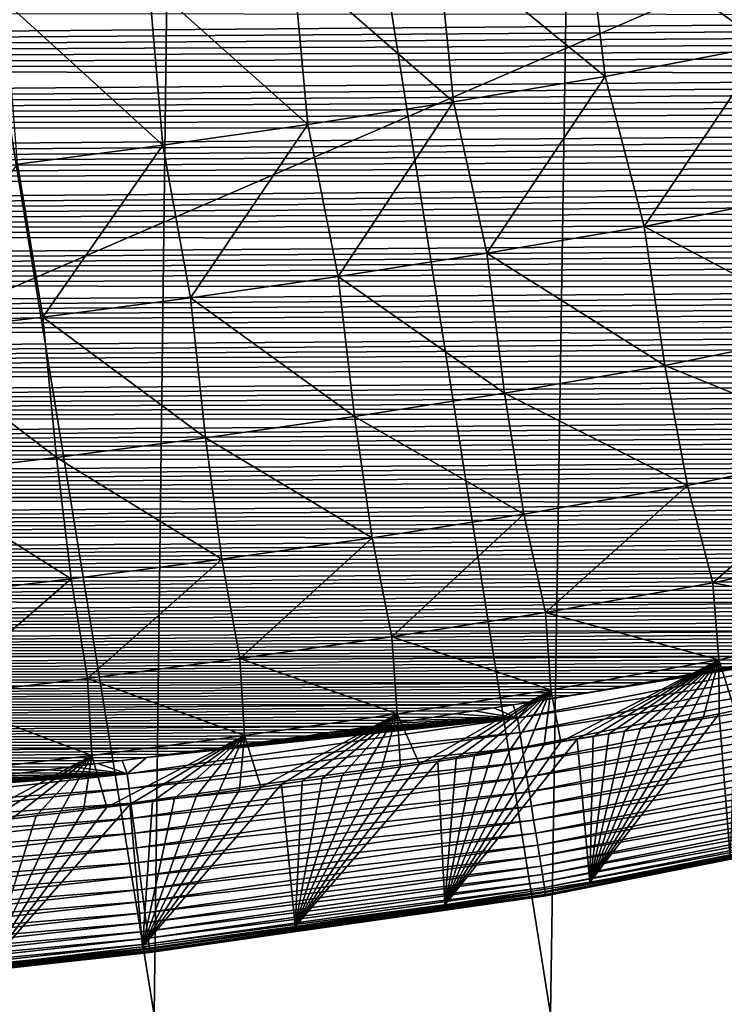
# Model space of a CAD drawing. Header units: metres. Extents: x -26 to 26, y -167 to 32.
# Tile 72 of 237: x 5.35 to 7.92, y -114.81 to -111.21. Entities that reach past the tile are written whole.
import ezdxf

# ---------------------------------------------------------------- set-up
doc = ezdxf.new("R2010")
doc.units = ezdxf.units.M
doc.layers.add('solid_12_411_043_XXX', color=7, linetype='CONTINUOUS')

msp = doc.modelspace()

# ---------------------------------------------------------------- linework, layer by layer
at = {"layer": 'solid_12_411_043_XXX'}
for points in [[(-18.842392, -106.336342, 137.548279), (-18.376762, -122.436806, 137.548279), (18.842426, -106.339973, 137.548279)], [(-18.376762, -122.436806, 137.548279), (18.375397, -122.436768, 137.548279), (18.842426, -106.339973, 137.548279)], [(5.838252, -114.845024, 117.720764), (4.384977, -114.846497, 117.553741), (4.464502, -106.377335, 117.302429)], [(5.838252, -114.845024, 117.720764), (4.464502, -106.377335, 117.302429), (5.94361, -106.376167, 117.47921)], [(7.28535, -114.843163, 117.933624), (5.838252, -114.845024, 117.720764), (5.94361, -106.376167, 117.47921)], [(7.28535, -114.843163, 117.933624), (5.94361, -106.376167, 117.47921), (7.415862, -106.374687, 117.70488)], [(8.725041, -114.840942, 118.18972), (7.28535, -114.843163, 117.933624), (7.415862, -106.374687, 117.70488)], [(8.725041, -114.840942, 118.18972), (7.415862, -106.374687, 117.70488), (8.879869, -106.372925, 117.976913)], [(8.072087, -111.304314, 172.203445), (7.414124, -110.82666, 171.980499), (7.97773, -110.720566, 171.97908)], [(7.485532, -111.41713, 172.205582), (6.871186, -110.916351, 171.981674), (7.414124, -110.82666, 171.980499)], [(8.072087, -111.304314, 172.203445), (7.485532, -111.41713, 172.205582), (7.414124, -110.82666, 171.980499)], [(6.93111, -111.509872, 172.207169), (6.344507, -110.998695, 171.982422), (6.871186, -110.916351, 171.981674)], [(7.485532, -111.41713, 172.205582), (6.93111, -111.509872, 172.207169), (6.871186, -110.916351, 171.981674)], [(6.399531, -111.592674, 172.207916), (5.819264, -111.074318, 171.983109), (6.344507, -110.998695, 171.982422)], [(6.93111, -111.509872, 172.207169), (6.399531, -111.592674, 172.207916), (6.344507, -110.998695, 171.982422)], [(5.869671, -111.668549, 172.208603), (5.293267, -111.143463, 171.983719), (5.819264, -111.074318, 171.983109)], [(6.399531, -111.592674, 172.207916), (5.869671, -111.668549, 172.208603), (5.819264, -111.074318, 171.983109)], [(5.869671, -111.668549, 172.208603), (5.33916, -111.7379, 172.209198), (5.293267, -111.143463, 171.983719)], [(12.339922, -111.194572, 177.8629), (-12.356159, -111.175308, 177.8629), (-12.164951, -111.392159, 177.862915)], [(12.339922, -111.194572, 177.8629), (-12.164951, -111.392159, 177.862915), (12.313631, -111.225357, 177.8629)], [(12.313631, -111.225357, 177.8629), (-12.164951, -111.392159, 177.862915), (12.287173, -111.255936, 177.862915)], [(12.287173, -111.255936, 177.862915), (-12.164951, -111.392159, 177.862915), (12.260545, -111.286308, 177.862915)], [(12.260545, -111.286308, 177.862915), (-12.164951, -111.392159, 177.862915), (12.233743, -111.316483, 177.862915)], [(12.233743, -111.316483, 177.862915), (-12.164951, -111.392159, 177.862915), (12.206763, -111.346466, 177.862915)], [(7.626867, -111.964867, 172.520065), (7.485532, -111.41713, 172.205582), (8.072087, -111.304314, 172.203445)], [(8.243869, -111.841293, 172.517105), (7.626867, -111.964867, 172.520065), (8.072087, -111.304314, 172.203445)], [(12.206763, -111.346466, 177.862915), (-12.164951, -111.392159, 177.862915), (12.179603, -111.376266, 177.862915)], [(12.179603, -111.376266, 177.862915), (-12.164951, -111.392159, 177.862915), (12.152258, -111.405891, 177.862915)], [(12.152258, -111.405891, 177.862915), (-12.164951, -111.392159, 177.862915), (-11.964602, -111.599342, 177.862946)], [(12.152258, -111.405891, 177.862915), (-11.964602, -111.599342, 177.862946), (12.124733, -111.435333, 177.86293)], [(7.052556, -112.063171, 172.522385), (6.93111, -111.509872, 172.207169), (7.485532, -111.41713, 172.205582)], [(7.626867, -111.964867, 172.520065), (7.052556, -112.063171, 172.522385), (7.485532, -111.41713, 172.205582)], [(12.124733, -111.435333, 177.86293), (-11.964602, -111.599342, 177.862946), (12.097038, -111.464569, 177.86293)], [(12.097038, -111.464569, 177.86293), (-11.964602, -111.599342, 177.862946), (12.069169, -111.493622, 177.86293)], [(12.069169, -111.493622, 177.86293), (-11.964602, -111.599342, 177.862946), (12.041121, -111.522476, 177.86293)], [(12.041121, -111.522476, 177.86293), (-11.964602, -111.599342, 177.862946), (12.012891, -111.551155, 177.86293)], [(6.510152, -112.148041, 172.523178), (6.399531, -111.592674, 172.207916), (6.93111, -111.509872, 172.207169)], [(7.052556, -112.063171, 172.522385), (6.510152, -112.148041, 172.523178), (6.93111, -111.509872, 172.207169)], [(12.012891, -111.551155, 177.86293), (-11.964602, -111.599342, 177.862946), (11.984472, -111.579659, 177.86293)], [(11.984472, -111.579659, 177.86293), (-11.964602, -111.599342, 177.862946), (11.955862, -111.607979, 177.862946)], [(11.955862, -111.607979, 177.862946), (-11.964602, -111.599342, 177.862946), (-11.754518, -111.797569, 177.862961)], [(11.955862, -111.607979, 177.862946), (-11.754518, -111.797569, 177.862961), (11.927055, -111.636139, 177.862946)], [(5.971185, -112.225555, 172.52388), (5.869671, -111.668549, 172.208603), (6.399531, -111.592674, 172.207916)], [(6.510152, -112.148041, 172.523178), (5.971185, -112.225555, 172.52388), (6.399531, -111.592674, 172.207916)], [(11.927055, -111.636139, 177.862946), (-11.754518, -111.797569, 177.862961), (11.898049, -111.664131, 177.862946)], [(11.898049, -111.664131, 177.862946), (-11.754518, -111.797569, 177.862961), (11.868856, -111.691956, 177.862946)], [(5.431576, -112.296364, 172.524475), (5.33916, -111.7379, 172.209198), (5.869671, -111.668549, 172.208603)], [(5.971185, -112.225555, 172.52388), (5.431576, -112.296364, 172.524475), (5.869671, -111.668549, 172.208603)], [(11.868856, -111.691956, 177.862946), (-11.754518, -111.797569, 177.862961), (11.839478, -111.719597, 177.862946)], [(11.839478, -111.719597, 177.862946), (-11.754518, -111.797569, 177.862961), (11.809912, -111.74707, 177.862946)], [(11.809912, -111.74707, 177.862946), (-11.754518, -111.797569, 177.862961), (11.780152, -111.774368, 177.862961)], [(5.431576, -112.296364, 172.524475), (4.891025, -112.360512, 172.525024), (5.33916, -111.7379, 172.209198)], [(11.780152, -111.774368, 177.862961), (-11.754518, -111.797569, 177.862961), (11.750195, -111.801491, 177.862961)], [(11.750195, -111.801491, 177.862961), (-11.754518, -111.797569, 177.862961), (-11.534114, -111.987228, 177.862976)], [(11.750195, -111.801491, 177.862961), (-11.534114, -111.987228, 177.862976), (11.720035, -111.828453, 177.862961)], [(11.720035, -111.828453, 177.862961), (-11.534114, -111.987228, 177.862976), (11.68967, -111.85524, 177.862961)], [(11.68967, -111.85524, 177.862961), (-11.534114, -111.987228, 177.862976), (11.659093, -111.881866, 177.862961)], [(8.34074, -112.34259, 172.913223), (7.626867, -111.964867, 172.520065), (8.243869, -111.841293, 172.517105)], [(11.659093, -111.881866, 177.862961), (-11.534114, -111.987228, 177.862976), (11.628311, -111.908333, 177.862961)], [(11.628311, -111.908333, 177.862961), (-11.534114, -111.987228, 177.862976), (11.597336, -111.934624, 177.862961)], [(11.597336, -111.934624, 177.862961), (-11.534114, -111.987228, 177.862976), (11.566163, -111.960754, 177.862976)], [(11.566163, -111.960754, 177.862976), (-11.534114, -111.987228, 177.862976), (11.534786, -111.98671, 177.862976)], [(7.702971, -112.472908, 172.917435), (7.052556, -112.063171, 172.522385), (7.626867, -111.964867, 172.520065)], [(8.34074, -112.34259, 172.913223), (7.702971, -112.472908, 172.917435), (7.626867, -111.964867, 172.520065)], [(11.534786, -111.98671, 177.862976), (-11.534114, -111.987228, 177.862976), (11.503201, -112.012505, 177.862976)], [(11.503201, -112.012505, 177.862976), (-11.534114, -111.987228, 177.862976), (-11.302836, -112.168465, 177.862991)], [(11.503201, -112.012505, 177.862976), (-11.302836, -112.168465, 177.862991), (11.471403, -112.038124, 177.862976)], [(11.471403, -112.038124, 177.862976), (-11.302836, -112.168465, 177.862991), (11.439386, -112.063591, 177.862976)], [(11.439386, -112.063591, 177.862976), (-11.302836, -112.168465, 177.862991), (11.407146, -112.088882, 177.862976)], [(7.117694, -112.574135, 172.920486), (6.510152, -112.148041, 172.523178), (7.052556, -112.063171, 172.522385)], [(7.702971, -112.472908, 172.917435), (7.117694, -112.574135, 172.920486), (7.052556, -112.063171, 172.522385)], [(11.407146, -112.088882, 177.862976), (-11.302836, -112.168465, 177.862991), (11.374679, -112.114021, 177.862976)], [(11.374679, -112.114021, 177.862976), (-11.302836, -112.168465, 177.862991), (11.342006, -112.138985, 177.862991)], [(11.342006, -112.138985, 177.862991), (-11.302836, -112.168465, 177.862991), (11.309129, -112.163773, 177.862991)], [(6.570042, -112.659653, 172.92128), (5.971185, -112.225555, 172.52388), (6.510152, -112.148041, 172.523178)], [(7.117694, -112.574135, 172.920486), (6.570042, -112.659653, 172.92128), (6.510152, -112.148041, 172.523178)], [(11.309129, -112.163773, 177.862991), (-11.302836, -112.168465, 177.862991), (11.276038, -112.1884, 177.862991)], [(11.276038, -112.1884, 177.862991), (-11.302836, -112.168465, 177.862991), (-11.060017, -112.34137, 177.863007)], [(11.276038, -112.1884, 177.862991), (-11.060017, -112.34137, 177.863007), (11.242726, -112.212868, 177.862991)], [(11.242726, -112.212868, 177.862991), (-11.060017, -112.34137, 177.863007), (11.209183, -112.237167, 177.862991)], [(6.026076, -112.737686, 172.921982), (5.431576, -112.296364, 172.524475), (5.971185, -112.225555, 172.52388)], [(6.570042, -112.659653, 172.92128), (6.026076, -112.737686, 172.921982), (5.971185, -112.225555, 172.52388)], [(11.209183, -112.237167, 177.862991), (-11.060017, -112.34137, 177.863007), (11.175401, -112.261314, 177.862991)], [(11.175401, -112.261314, 177.862991), (-11.060017, -112.34137, 177.863007), (11.14137, -112.285309, 177.862991)], [(11.14137, -112.285309, 177.862991), (-11.060017, -112.34137, 177.863007), (11.107082, -112.309158, 177.863007)], [(5.481554, -112.808937, 172.922562), (4.891025, -112.360512, 172.525024), (5.431576, -112.296364, 172.524475)], [(6.026076, -112.737686, 172.921982), (5.481554, -112.808937, 172.922562), (5.431576, -112.296364, 172.524475)], [(11.107082, -112.309158, 177.863007), (-11.060017, -112.34137, 177.863007), (11.072545, -112.332855, 177.863007)], [(11.072545, -112.332855, 177.863007), (-11.060017, -112.34137, 177.863007), (11.037786, -112.356392, 177.863007)], [(11.037786, -112.356392, 177.863007), (-11.060017, -112.34137, 177.863007), (-10.804508, -112.506424, 177.863022)], [(11.037786, -112.356392, 177.863007), (-10.804508, -112.506424, 177.863022), (11.002797, -112.379776, 177.863007)], [(5.481554, -112.808937, 172.922562), (4.936054, -112.873505, 172.92308), (4.891025, -112.360512, 172.525024)], [(8.442876, -112.774086, 173.378937), (7.702971, -112.472908, 172.917435), (8.34074, -112.34259, 172.913223)], [(11.002797, -112.379776, 177.863007), (-10.804508, -112.506424, 177.863022), (10.967566, -112.403, 177.863007)], [(10.967566, -112.403, 177.863007), (-10.804508, -112.506424, 177.863022), (10.93208, -112.426071, 177.863007)], [(10.93208, -112.426071, 177.863007), (-10.804508, -112.506424, 177.863022), (10.896331, -112.448997, 177.863007)], [(10.896331, -112.448997, 177.863007), (-10.804508, -112.506424, 177.863022), (10.860306, -112.471779, 177.863007)], [(10.860306, -112.471779, 177.863007), (-10.804508, -112.506424, 177.863022), (10.823996, -112.494415, 177.863022)], [(7.785048, -112.91156, 173.384613), (7.117694, -112.574135, 172.920486), (7.702971, -112.472908, 172.917435)], [(8.442876, -112.774086, 173.378937), (7.785048, -112.91156, 173.384613), (7.702971, -112.472908, 172.917435)], [(10.823996, -112.494415, 177.863022), (-10.804508, -112.506424, 177.863022), (10.787389, -112.516907, 177.863022)], [(10.787389, -112.516907, 177.863022), (-10.804508, -112.506424, 177.863022), (-10.534985, -112.663902, 177.863022)], [(10.787389, -112.516907, 177.863022), (-10.534985, -112.663902, 177.863022), (10.750521, -112.539253, 177.863022)], [(10.750521, -112.539253, 177.863022), (-10.534985, -112.663902, 177.863022), (10.713395, -112.561455, 177.863022)], [(10.713395, -112.561455, 177.863022), (-10.534985, -112.663902, 177.863022), (10.676002, -112.583511, 177.863022)], [(10.676002, -112.583511, 177.863022), (-10.534985, -112.663902, 177.863022), (10.63833, -112.605415, 177.863022)], [(7.188113, -113.016052, 173.38858), (6.570042, -112.659653, 172.92128), (7.117694, -112.574135, 172.920486)], [(7.785048, -112.91156, 173.384613), (7.188113, -113.016052, 173.38858), (7.117694, -112.574135, 172.920486)], [(10.63833, -112.605415, 177.863022), (-10.534985, -112.663902, 177.863022), (10.600368, -112.627182, 177.863022)], [(10.600368, -112.627182, 177.863022), (-10.534985, -112.663902, 177.863022), (10.562105, -112.648788, 177.863022)], [(10.562105, -112.648788, 177.863022), (-10.534985, -112.663902, 177.863022), (10.523529, -112.670258, 177.863037)], [(10.523529, -112.670258, 177.863037), (-10.534985, -112.663902, 177.863022), (-10.250035, -112.813751, 177.863037)], [(10.523529, -112.670258, 177.863037), (-10.250035, -112.813751, 177.863037), (10.48463, -112.691566, 177.863037)], [(10.48463, -112.691566, 177.863037), (-10.250035, -112.813751, 177.863037), (10.445413, -112.71273, 177.863037)], [(6.634506, -113.102516, 173.389404), (6.026076, -112.737686, 172.921982), (6.570042, -112.659653, 172.92128)], [(7.188113, -113.016052, 173.38858), (6.634506, -113.102516, 173.389404), (6.570042, -112.659653, 172.92128)], [(10.445413, -112.71273, 177.863037), (-10.250035, -112.813751, 177.863037), (10.405912, -112.733757, 177.863037)], [(10.405912, -112.733757, 177.863037), (-10.250035, -112.813751, 177.863037), (10.366118, -112.754631, 177.863037)], [(10.366118, -112.754631, 177.863037), (-10.250035, -112.813751, 177.863037), (10.32602, -112.77536, 177.863037)], [(6.085196, -113.181297, 173.390106), (5.481554, -112.808937, 172.922562), (6.026076, -112.737686, 172.921982)], [(6.634506, -113.102516, 173.389404), (6.085196, -113.181297, 173.390106), (6.026076, -112.737686, 172.921982)], [(10.32602, -112.77536, 177.863037), (-10.250035, -112.813751, 177.863037), (10.285605, -112.795929, 177.863037)], [(10.285605, -112.795929, 177.863037), (-10.250035, -112.813751, 177.863037), (10.244863, -112.816353, 177.863037)], [(7.878552, -113.267281, 173.902954), (7.785048, -112.91156, 173.384613), (8.442876, -112.774086, 173.378937)], [(8.557026, -113.12149, 173.895813), (7.878552, -113.267281, 173.902954), (8.442876, -112.774086, 173.378937)], [(10.244863, -112.816353, 177.863037), (-10.250035, -112.813751, 177.863037), (-9.948149, -112.955803, 177.863052)], [(10.244863, -112.816353, 177.863037), (-9.948149, -112.955803, 177.863052), (10.203779, -112.836624, 177.863037)], [(10.203779, -112.836624, 177.863037), (-9.948149, -112.955803, 177.863052), (10.162346, -112.856735, 177.863052)], [(5.535378, -113.253204, 173.390656), (4.936054, -112.873505, 172.92308), (5.481554, -112.808937, 172.922562)], [(6.085196, -113.181297, 173.390106), (5.535378, -113.253204, 173.390656), (5.481554, -112.808937, 172.922562)], [(10.162346, -112.856735, 177.863052), (-9.948149, -112.955803, 177.863052), (10.120551, -112.876686, 177.863052)], [(5.535378, -113.253204, 173.390656), (4.984555, -113.318382, 173.391159), (4.936054, -112.873505, 172.92308)], [(10.120551, -112.876686, 177.863052), (-9.948149, -112.955803, 177.863052), (10.078432, -112.896484, 177.863052)], [(10.078432, -112.896484, 177.863052), (-9.948149, -112.955803, 177.863052), (10.035995, -112.91613, 177.863052)], [(10.035995, -112.91613, 177.863052), (-9.948149, -112.955803, 177.863052), (9.993229, -112.935616, 177.863052)], [(9.993229, -112.935616, 177.863052), (-9.948149, -112.955803, 177.863052), (9.950119, -112.954956, 177.863052)], [(7.267701, -113.376007, 173.908234), (7.188113, -113.016052, 173.38858), (7.785048, -112.91156, 173.384613)], [(7.878552, -113.267281, 173.902954), (7.267701, -113.376007, 173.908234), (7.785048, -112.91156, 173.384613)], [(9.950119, -112.954956, 177.863052), (-9.948149, -112.955803, 177.863052), (9.906651, -112.974129, 177.863052)], [(9.906651, -112.974129, 177.863052), (-9.948149, -112.955803, 177.863052), (-9.627679, -113.089874, 177.863068)], [(9.906651, -112.974129, 177.863052), (-9.627679, -113.089874, 177.863068), (9.86281, -112.993149, 177.863052)], [(9.86281, -112.993149, 177.863052), (-9.627679, -113.089874, 177.863068), (9.818586, -113.012016, 177.863052)], [(9.818586, -113.012016, 177.863052), (-9.627679, -113.089874, 177.863068), (9.773963, -113.030716, 177.863068)], [(6.706713, -113.463936, 173.909119), (6.634506, -113.102516, 173.389404), (7.188113, -113.016052, 173.38858)], [(7.267701, -113.376007, 173.908234), (6.706713, -113.463936, 173.909119), (7.188113, -113.016052, 173.38858)], [(9.773963, -113.030716, 177.863068), (-9.627679, -113.089874, 177.863068), (9.728948, -113.049255, 177.863068)], [(9.728948, -113.049255, 177.863068), (-9.627679, -113.089874, 177.863068), (9.683583, -113.06765, 177.863068)], [(9.683583, -113.06765, 177.863068), (-9.627679, -113.089874, 177.863068), (9.637858, -113.085884, 177.863068)], [(9.637858, -113.085884, 177.863068), (-9.627679, -113.089874, 177.863068), (9.591759, -113.103958, 177.863068)], [(9.591759, -113.103958, 177.863068), (-9.627679, -113.089874, 177.863068), (-9.286841, -113.215752, 177.863083)], [(9.591759, -113.103958, 177.863068), (-9.286841, -113.215752, 177.863083), (9.545268, -113.12188, 177.863068)], [(9.545268, -113.12188, 177.863068), (-9.286841, -113.215752, 177.863083), (9.498371, -113.139626, 177.863068)], [(6.151469, -113.543785, 173.909836), (6.085196, -113.181297, 173.390106), (6.634506, -113.102516, 173.389404)], [(6.706713, -113.463936, 173.909119), (6.151469, -113.543785, 173.909836), (6.634506, -113.102516, 173.389404)], [(8.585784, -113.399803, 174.445068), (7.878552, -113.267281, 173.902954), (8.557026, -113.12149, 173.895813)], [(9.498371, -113.139626, 177.863068), (-9.286841, -113.215752, 177.863083), (9.451055, -113.157211, 177.863068)], [(9.451055, -113.157211, 177.863068), (-9.286841, -113.215752, 177.863083), (9.403302, -113.174622, 177.863068)], [(9.403302, -113.174622, 177.863068), (-9.286841, -113.215752, 177.863083), (9.355102, -113.191856, 177.863068)], [(9.355102, -113.191856, 177.863068), (-9.286841, -113.215752, 177.863083), (9.306494, -113.208939, 177.863083)], [(5.595711, -113.616653, 173.91037), (5.535378, -113.253204, 173.390656), (6.085196, -113.181297, 173.390106)], [(6.151469, -113.543785, 173.909836), (5.595711, -113.616653, 173.91037), (6.085196, -113.181297, 173.390106)], [(9.306494, -113.208939, 177.863083), (-9.286841, -113.215752, 177.863083), (9.257492, -113.225861, 177.863083)], [(9.257492, -113.225861, 177.863083), (-9.286841, -113.215752, 177.863083), (-8.923745, -113.332916, 177.863083)], [(9.257492, -113.225861, 177.863083), (-8.923745, -113.332916, 177.863083), (9.208079, -113.242622, 177.863083)], [(9.208079, -113.242622, 177.863083), (-8.923745, -113.332916, 177.863083), (9.158242, -113.259209, 177.863083)], [(9.158242, -113.259209, 177.863083), (-8.923745, -113.332916, 177.863083), (9.107964, -113.27562, 177.863083)], [(5.038926, -113.682709, 173.910858), (4.984555, -113.318382, 173.391159), (5.535378, -113.253204, 173.390656)], [(5.595711, -113.616653, 173.91037), (5.038926, -113.682709, 173.910858), (5.535378, -113.253204, 173.390656)], [(7.899932, -113.548424, 174.45459), (7.267701, -113.376007, 173.908234), (7.878552, -113.267281, 173.902954)], [(8.585784, -113.399803, 174.445068), (7.899932, -113.548424, 174.45459), (7.878552, -113.267281, 173.902954)], [(9.107964, -113.27562, 177.863083), (-8.923745, -113.332916, 177.863083), (9.057228, -113.29184, 177.863083)], [(9.057228, -113.29184, 177.863083), (-8.923745, -113.332916, 177.863083), (9.006021, -113.307861, 177.863083)], [(9.006021, -113.307861, 177.863083), (-8.923745, -113.332916, 177.863083), (8.954327, -113.323685, 177.863083)], [(8.954327, -113.323685, 177.863083), (-8.923745, -113.332916, 177.863083), (8.902151, -113.339302, 177.863083)], [(8.902151, -113.339302, 177.863083), (-8.923745, -113.332916, 177.863083), (-8.536421, -113.440063, 177.863098)], [(8.902151, -113.339302, 177.863083), (-8.536421, -113.440063, 177.863098), (8.849551, -113.354736, 177.863083)], [(8.849551, -113.354736, 177.863083), (-8.536421, -113.440063, 177.863098), (8.79651, -113.369995, 177.863083)], [(8.79651, -113.369995, 177.863083), (-8.536421, -113.440063, 177.863098), (8.743008, -113.385056, 177.863098)], [(7.286989, -113.657608, 174.460724), (6.706713, -113.463936, 173.909119), (7.267701, -113.376007, 173.908234)], [(7.899932, -113.548424, 174.45459), (7.286989, -113.657608, 174.460724), (7.267701, -113.376007, 173.908234)], [(8.743008, -113.385056, 177.863098), (-8.536421, -113.440063, 177.863098), (8.689025, -113.399925, 177.863098)], [(8.689025, -113.399925, 177.863098), (-8.536421, -113.440063, 177.863098), (8.634541, -113.414581, 177.863098)], [(8.585784, -113.399803, 174.445068), (7.958388, -113.734146, 175.0177), (7.899932, -113.548424, 174.45459)], [(8.634541, -113.414581, 177.863098), (-8.536421, -113.440063, 177.863098), (8.579535, -113.429031, 177.863098)], [(8.579535, -113.429031, 177.863098), (-8.536421, -113.440063, 177.863098), (8.523988, -113.443253, 177.863098)], [(8.523988, -113.443253, 177.863098), (-8.536421, -113.440063, 177.863098), (-8.122573, -113.535995, 177.863098)], [(8.523988, -113.443253, 177.863098), (-8.122573, -113.535995, 177.863098), (8.467881, -113.457253, 177.863098)], [(8.467881, -113.457253, 177.863098), (-8.122573, -113.535995, 177.863098), (8.411302, -113.470993, 177.863098)], [(8.411302, -113.470993, 177.863098), (-8.122573, -113.535995, 177.863098), (8.354272, -113.484482, 177.863098)], [(8.354272, -113.484482, 177.863098), (-8.122573, -113.535995, 177.863098), (8.296749, -113.497742, 177.863098)], [(6.725188, -113.745346, 174.461563), (6.151469, -113.543785, 173.909836), (6.706713, -113.463936, 173.909119)], [(7.286989, -113.657608, 174.460724), (6.725188, -113.745346, 174.461563), (6.706713, -113.463936, 173.909119)], [(8.578518, -113.481804, 177.861282), (7.164486, -113.761803, 177.861298), (8.591833, -113.533485, 177.855408)], [(7.219481, -113.701515, 177.863113), (7.164486, -113.761803, 177.861298), (8.578518, -113.481804, 177.861282)], [(7.288693, -113.690224, 177.863113), (7.219481, -113.701515, 177.863113), (8.578518, -113.481804, 177.861282)], [(7.357155, -113.678864, 177.863113), (7.288693, -113.690224, 177.863113), (8.578518, -113.481804, 177.861282)], [(7.424921, -113.667412, 177.863113), (7.357155, -113.678864, 177.863113), (8.578518, -113.481804, 177.861282)], [(7.49193, -113.655907, 177.863113), (7.424921, -113.667412, 177.863113), (8.578518, -113.481804, 177.861282)], [(7.558049, -113.644402, 177.863113), (7.49193, -113.655907, 177.863113), (8.578518, -113.481804, 177.861282)], [(7.623329, -113.632881, 177.863113), (7.558049, -113.644402, 177.863113), (8.578518, -113.481804, 177.861282)], [(7.68782, -113.621292, 177.863113), (7.623329, -113.632881, 177.863113), (8.578518, -113.481804, 177.861282)], [(7.751575, -113.609619, 177.863113), (7.68782, -113.621292, 177.863113), (8.578518, -113.481804, 177.861282)], [(7.814647, -113.597832, 177.863113), (7.751575, -113.609619, 177.863113), (8.578518, -113.481804, 177.861282)], [(7.877086, -113.585884, 177.863113), (7.814647, -113.597832, 177.863113), (8.578518, -113.481804, 177.861282)], [(7.938946, -113.573753, 177.863113), (7.877086, -113.585884, 177.863113), (8.578518, -113.481804, 177.861282)], [(8.296749, -113.497742, 177.863098), (-8.122573, -113.535995, 177.863098), (8.238691, -113.510796, 177.863098)], [(8.238691, -113.510796, 177.863098), (-8.122573, -113.535995, 177.863098), (8.180057, -113.523659, 177.863098)], [(8.180057, -113.523659, 177.863098), (-8.122573, -113.535995, 177.863098), (8.120801, -113.536377, 177.863098)], [(8.120801, -113.536377, 177.863098), (-8.122573, -113.535995, 177.863098), (-7.677434, -113.623192, 177.863113)], [(8.120801, -113.536377, 177.863098), (-7.677434, -113.623192, 177.863113), (8.060884, -113.54895, 177.863098)], [(8.060884, -113.54895, 177.863098), (-7.677434, -113.623192, 177.863113), (8.00026, -113.561409, 177.863113)], [(6.168353, -113.825157, 174.462296), (5.595711, -113.616653, 173.91037), (6.151469, -113.543785, 173.909836)], [(6.725188, -113.745346, 174.461563), (6.168353, -113.825157, 174.462296), (6.151469, -113.543785, 173.909836)], [(7.164486, -113.761803, 177.861298), (7.172931, -113.81459, 177.855408), (8.591833, -113.533485, 177.855408)], [(8.591833, -113.533485, 177.855408), (7.172931, -113.81459, 177.855408), (8.605412, -113.586182, 177.845139)], [(7.899932, -113.548424, 174.45459), (7.323324, -113.848557, 175.025543), (7.286989, -113.657608, 174.460724)], [(7.899932, -113.548424, 174.45459), (7.382554, -113.838715, 175.025223), (7.323324, -113.848557, 175.025543)], [(7.899932, -113.548424, 174.45459), (7.440845, -113.828903, 175.024841), (7.382554, -113.838715, 175.025223)], [(7.899932, -113.548424, 174.45459), (7.49858, -113.819038, 175.024399), (7.440845, -113.828903, 175.024841)], [(7.899932, -113.548424, 174.45459), (7.556134, -113.809052, 175.023895), (7.49858, -113.819038, 175.024399)], [(7.899932, -113.548424, 174.45459), (7.613876, -113.798866, 175.0233), (7.556134, -113.809052, 175.023895)], [(7.899932, -113.548424, 174.45459), (7.672134, -113.788422, 175.022598), (7.613876, -113.798866, 175.0233)], [(7.899932, -113.548424, 174.45459), (7.73, -113.777855, 175.02179), (7.672134, -113.788422, 175.022598)], [(7.899932, -113.548424, 174.45459), (7.787192, -113.767204, 175.020874), (7.73, -113.777855, 175.02179)], [(7.899932, -113.548424, 174.45459), (7.844069, -113.756424, 175.019867), (7.787192, -113.767204, 175.020874)], [(7.899932, -113.548424, 174.45459), (7.901005, -113.74543, 175.018799), (7.844069, -113.756424, 175.019867)], [(7.899932, -113.548424, 174.45459), (7.958388, -113.734146, 175.0177), (7.901005, -113.74543, 175.018799)], [(8.00026, -113.561409, 177.863113), (-7.677434, -113.623192, 177.863113), (7.938946, -113.573753, 177.863113)], [(7.938946, -113.573753, 177.863113), (-7.677434, -113.623192, 177.863113), (7.877086, -113.585884, 177.863113)], [(7.877086, -113.585884, 177.863113), (-7.677434, -113.623192, 177.863113), (7.814647, -113.597832, 177.863113)], [(7.172931, -113.81459, 177.855408), (7.181544, -113.868431, 177.845093), (8.605412, -113.586182, 177.845139)], [(8.605412, -113.586182, 177.845139), (7.181544, -113.868431, 177.845093), (8.619128, -113.63942, 177.830154)], [(7.814647, -113.597832, 177.863113), (-7.677434, -113.623192, 177.863113), (7.751575, -113.609619, 177.863113)], [(7.751575, -113.609619, 177.863113), (-7.677434, -113.623192, 177.863113), (7.68782, -113.621292, 177.863113)], [(7.68782, -113.621292, 177.863113), (-7.677434, -113.623192, 177.863113), (7.623329, -113.632881, 177.863113)], [(7.623329, -113.632881, 177.863113), (-7.677434, -113.623192, 177.863113), (-7.195011, -113.705467, 177.863113)], [(5.611096, -113.897957, 174.462784), (5.038926, -113.682709, 173.910858), (5.595711, -113.616653, 173.91037)], [(6.168353, -113.825157, 174.462296), (5.611096, -113.897957, 174.462784), (5.595711, -113.616653, 173.91037)], [(7.623329, -113.632881, 177.863113), (-7.195011, -113.705467, 177.863113), (7.558049, -113.644402, 177.863113)], [(7.558049, -113.644402, 177.863113), (-7.195011, -113.705467, 177.863113), (7.49193, -113.655907, 177.863113)], [(7.49193, -113.655907, 177.863113), (-7.195011, -113.705467, 177.863113), (7.424921, -113.667412, 177.863113)], [(7.286989, -113.657608, 174.460724), (6.806673, -113.929688, 175.02652), (6.725188, -113.745346, 174.461563)], [(7.286989, -113.657608, 174.460724), (6.874662, -113.919403, 175.026489), (6.806673, -113.929688, 175.02652)], [(7.286989, -113.657608, 174.460724), (6.941682, -113.909164, 175.026474), (6.874662, -113.919403, 175.026489)], [(7.286989, -113.657608, 174.460724), (7.007763, -113.898972, 175.026459), (6.941682, -113.909164, 175.026474)], [(7.286989, -113.657608, 174.460724), (7.072934, -113.888809, 175.026398), (7.007763, -113.898972, 175.026459)], [(7.286989, -113.657608, 174.460724), (7.137199, -113.87867, 175.026276), (7.072934, -113.888809, 175.026398)], [(7.286989, -113.657608, 174.460724), (7.200562, -113.868553, 175.026093), (7.137199, -113.87867, 175.026276)], [(7.181544, -113.868431, 177.845093), (7.190245, -113.922821, 177.830063), (8.619128, -113.63942, 177.830154)], [(8.619128, -113.63942, 177.830154), (7.190245, -113.922821, 177.830063), (8.632841, -113.692642, 177.810257)], [(7.286989, -113.657608, 174.460724), (7.262773, -113.858482, 175.025833), (7.200562, -113.868553, 175.026093)], [(7.286989, -113.657608, 174.460724), (7.323324, -113.848557, 175.025543), (7.262773, -113.858482, 175.025833)], [(7.424921, -113.667412, 177.863113), (-7.195011, -113.705467, 177.863113), (7.357155, -113.678864, 177.863113)], [(7.357155, -113.678864, 177.863113), (-7.195011, -113.705467, 177.863113), (7.288693, -113.690224, 177.863113)], [(7.288693, -113.690224, 177.863113), (-7.195011, -113.705467, 177.863113), (7.219481, -113.701515, 177.863113)], [(5.611096, -113.897957, 174.462784), (5.052787, -113.963974, 174.463257), (5.038926, -113.682709, 173.910858)], [(7.190245, -113.922821, 177.830063), (7.198943, -113.977196, 177.810089), (8.632841, -113.692642, 177.810257)], [(8.632841, -113.692642, 177.810257), (7.198943, -113.977196, 177.810089), (8.646393, -113.745239, 177.785294)], [(7.219481, -113.701515, 177.863113), (-7.195011, -113.705467, 177.863113), (7.149464, -113.712753, 177.863113)], [(7.149464, -113.712753, 177.863113), (-7.195011, -113.705467, 177.863113), (-6.668737, -113.786362, 177.863129)], [(7.149464, -113.712753, 177.863113), (-6.668737, -113.786362, 177.863129), (7.078585, -113.723961, 177.863113)], [(7.078585, -113.723961, 177.863113), (-6.668737, -113.786362, 177.863129), (7.006791, -113.735168, 177.863113)], [(7.006791, -113.735168, 177.863113), (-6.668737, -113.786362, 177.863129), (6.934026, -113.746391, 177.863129)], [(7.006791, -113.735168, 177.863113), (6.934026, -113.746391, 177.863129), (7.164486, -113.761803, 177.861298)], [(7.078585, -113.723961, 177.863113), (7.006791, -113.735168, 177.863113), (7.164486, -113.761803, 177.861298)], [(7.149464, -113.712753, 177.863113), (7.078585, -113.723961, 177.863113), (7.164486, -113.761803, 177.861298)], [(7.219481, -113.701515, 177.863113), (7.149464, -113.712753, 177.863113), (7.164486, -113.761803, 177.861298)], [(7.901005, -113.74543, 175.018799), (7.958388, -113.734146, 175.0177), (7.941103, -114.270279, 176.971313)], [(6.934026, -113.746391, 177.863129), (-6.668737, -113.786362, 177.863129), (6.860235, -113.757652, 177.863129)], [(6.860235, -113.757652, 177.863129), (-6.668737, -113.786362, 177.863129), (6.78542, -113.768959, 177.863129)], [(6.78542, -113.768959, 177.863129), (-6.668737, -113.786362, 177.863129), (6.709749, -113.780296, 177.863129)], [(7.164486, -113.761803, 177.861298), (5.740079, -113.965317, 177.861313), (7.172931, -113.81459, 177.855408)], [(5.810275, -113.905045, 177.863129), (5.740079, -113.965317, 177.861313), (7.164486, -113.761803, 177.861298)], [(5.89743, -113.893707, 177.863129), (5.810275, -113.905045, 177.863129), (7.164486, -113.761803, 177.861298)], [(5.983484, -113.882362, 177.863129), (5.89743, -113.893707, 177.863129), (7.164486, -113.761803, 177.861298)], [(6.068483, -113.871017, 177.863129), (5.983484, -113.882362, 177.863129), (7.164486, -113.761803, 177.861298)], [(6.152474, -113.859695, 177.863129), (6.068483, -113.871017, 177.863129), (7.164486, -113.761803, 177.861298)], [(6.235393, -113.848373, 177.863129), (6.152474, -113.859695, 177.863129), (7.164486, -113.761803, 177.861298)], [(6.725188, -113.745346, 174.461563), (6.227634, -114.013206, 175.027252), (6.168353, -113.825157, 174.462296)], [(6.725188, -113.745346, 174.461563), (6.303589, -114.002678, 175.027161), (6.227634, -114.013206, 175.027252)], [(6.317125, -113.837044, 177.863129), (6.235393, -113.848373, 177.863129), (7.164486, -113.761803, 177.861298)], [(6.725188, -113.745346, 174.461563), (6.378447, -113.99218, 175.027054), (6.303589, -114.002678, 175.027161)], [(6.397721, -113.825699, 177.863129), (6.317125, -113.837044, 177.863129), (7.164486, -113.761803, 177.861298)], [(6.725188, -113.745346, 174.461563), (6.452248, -113.981697, 175.026962), (6.378447, -113.99218, 175.027054)], [(6.477231, -113.814346, 177.863129), (6.397721, -113.825699, 177.863129), (7.164486, -113.761803, 177.861298)], [(6.725188, -113.745346, 174.461563), (6.525033, -113.971245, 175.026855), (6.452248, -113.981697, 175.026962)], [(6.555706, -113.802986, 177.863129), (6.477231, -113.814346, 177.863129), (7.164486, -113.761803, 177.861298)], [(6.725188, -113.745346, 174.461563), (6.596841, -113.960815, 175.026749), (6.525033, -113.971245, 175.026855)], [(6.633194, -113.791641, 177.863129), (6.555706, -113.802986, 177.863129), (7.164486, -113.761803, 177.861298)], [(6.725188, -113.745346, 174.461563), (6.667713, -113.950409, 175.026657), (6.596841, -113.960815, 175.026749)], [(6.709749, -113.780296, 177.863129), (6.633194, -113.791641, 177.863129), (7.164486, -113.761803, 177.861298)], [(6.725188, -113.745346, 174.461563), (6.737684, -113.940025, 175.026566), (6.667713, -113.950409, 175.026657)], [(6.78542, -113.768959, 177.863129), (6.709749, -113.780296, 177.863129), (7.164486, -113.761803, 177.861298)], [(6.725188, -113.745346, 174.461563), (6.806673, -113.929688, 175.02652), (6.737684, -113.940025, 175.026566)], [(6.860235, -113.757652, 177.863129), (6.78542, -113.768959, 177.863129), (7.164486, -113.761803, 177.861298)], [(6.934026, -113.746391, 177.863129), (6.860235, -113.757652, 177.863129), (7.164486, -113.761803, 177.861298)], [(7.198943, -113.977196, 177.810089), (7.207539, -114.03093, 177.785019), (8.646393, -113.745239, 177.785294)], [(8.646393, -113.745239, 177.785294), (7.207539, -114.03093, 177.785019), (8.659616, -113.796562, 177.755219)], [(7.901005, -113.74543, 175.018799), (7.941103, -114.270279, 176.971313), (7.428942, -114.360497, 176.971008)], [(7.844069, -113.756424, 175.019867), (7.901005, -113.74543, 175.018799), (7.428942, -114.360497, 176.971008)], [(7.787192, -113.767204, 175.020874), (7.844069, -113.756424, 175.019867), (7.428942, -114.360497, 176.971008)], [(7.73, -113.777855, 175.02179), (7.787192, -113.767204, 175.020874), (7.428942, -114.360497, 176.971008)], [(6.709749, -113.780296, 177.863129), (-6.668737, -113.786362, 177.863129), (6.633194, -113.791641, 177.863129)], [(6.633194, -113.791641, 177.863129), (-6.668737, -113.786362, 177.863129), (-6.091932, -113.867882, 177.863129)], [(6.633194, -113.791641, 177.863129), (-6.091932, -113.867882, 177.863129), (6.555706, -113.802986, 177.863129)], [(6.555706, -113.802986, 177.863129), (-6.091932, -113.867882, 177.863129), (6.477231, -113.814346, 177.863129)], [(7.207539, -114.03093, 177.785019), (7.215925, -114.083351, 177.754822), (8.659616, -113.796562, 177.755219)], [(8.659616, -113.796562, 177.755219), (7.215925, -114.083351, 177.754822), (8.672335, -113.845924, 177.720139)], [(7.672134, -113.788422, 175.022598), (7.73, -113.777855, 175.02179), (7.428942, -114.360497, 176.971008)], [(7.613876, -113.798866, 175.0233), (7.672134, -113.788422, 175.022598), (7.428942, -114.360497, 176.971008)], [(7.556134, -113.809052, 175.023895), (7.613876, -113.798866, 175.0233), (7.428942, -114.360497, 176.971008)], [(7.49858, -113.819038, 175.024399), (7.556134, -113.809052, 175.023895), (7.428942, -114.360497, 176.971008)], [(6.477231, -113.814346, 177.863129), (-6.091932, -113.867882, 177.863129), (6.397721, -113.825699, 177.863129)], [(6.397721, -113.825699, 177.863129), (-6.091932, -113.867882, 177.863129), (6.317125, -113.837044, 177.863129)], [(6.317125, -113.837044, 177.863129), (-6.091932, -113.867882, 177.863129), (6.235393, -113.848373, 177.863129)], [(6.168353, -113.825157, 174.462296), (5.6658, -114.087029, 175.02774), (5.611096, -113.897957, 174.462784)], [(6.168353, -113.825157, 174.462296), (5.749471, -114.076485, 175.027679), (5.6658, -114.087029, 175.02774)], [(5.740079, -113.965317, 177.861313), (5.746789, -114.018356, 177.855423), (7.172931, -113.81459, 177.855408)], [(7.172931, -113.81459, 177.855408), (5.746789, -114.018356, 177.855423), (7.181544, -113.868431, 177.845093)], [(6.168353, -113.825157, 174.462296), (5.831914, -114.065941, 175.027618), (5.749471, -114.076485, 175.027679)], [(6.168353, -113.825157, 174.462296), (5.913187, -114.055397, 175.027557), (5.831914, -114.065941, 175.027618)], [(6.168353, -113.825157, 174.462296), (5.993345, -114.044853, 175.027481), (5.913187, -114.055397, 175.027557)], [(6.168353, -113.825157, 174.462296), (6.072446, -114.034309, 175.02742), (5.993345, -114.044853, 175.027481)], [(6.168353, -113.825157, 174.462296), (6.150548, -114.023758, 175.027344), (6.072446, -114.034309, 175.02742)], [(6.168353, -113.825157, 174.462296), (6.227634, -114.013206, 175.027252), (6.150548, -114.023758, 175.027344)], [(7.382554, -113.838715, 175.025223), (7.428942, -114.360497, 176.971008), (6.899607, -114.443741, 176.970978)], [(7.323324, -113.848557, 175.025543), (7.382554, -113.838715, 175.025223), (6.899607, -114.443741, 176.970978)], [(7.382554, -113.838715, 175.025223), (7.440845, -113.828903, 175.024841), (7.428942, -114.360497, 176.971008)], [(7.440845, -113.828903, 175.024841), (7.49858, -113.819038, 175.024399), (7.428942, -114.360497, 176.971008)], [(6.235393, -113.848373, 177.863129), (-6.091932, -113.867882, 177.863129), (6.152474, -113.859695, 177.863129)], [(6.152474, -113.859695, 177.863129), (-6.091932, -113.867882, 177.863129), (6.068483, -113.871017, 177.863129)], [(6.068483, -113.871017, 177.863129), (-6.091932, -113.867882, 177.863129), (-5.458362, -113.948975, 177.863144)], [(6.068483, -113.871017, 177.863129), (-5.458362, -113.948975, 177.863144), (5.983484, -113.882362, 177.863129)], [(5.746789, -114.018356, 177.855423), (5.753631, -114.072449, 177.845108), (7.181544, -113.868431, 177.845093)], [(7.181544, -113.868431, 177.845093), (5.753631, -114.072449, 177.845108), (7.190245, -113.922821, 177.830063)], [(7.262773, -113.858482, 175.025833), (7.323324, -113.848557, 175.025543), (6.899607, -114.443741, 176.970978)], [(7.200562, -113.868553, 175.026093), (7.262773, -113.858482, 175.025833), (6.899607, -114.443741, 176.970978)], [(7.137199, -113.87867, 175.026276), (7.200562, -113.868553, 175.026093), (6.899607, -114.443741, 176.970978)], [(7.072934, -113.888809, 175.026398), (7.137199, -113.87867, 175.026276), (6.899607, -114.443741, 176.970978)], [(7.215925, -114.083351, 177.754822), (7.22399, -114.133766, 177.719574), (8.672335, -113.845924, 177.720139)], [(8.672335, -113.845924, 177.720139), (7.22399, -114.133766, 177.719574), (8.684377, -113.89267, 177.680237)], [(5.983484, -113.882362, 177.863129), (-5.458362, -113.948975, 177.863144), (5.89743, -113.893707, 177.863129)], [(5.89743, -113.893707, 177.863129), (-5.458362, -113.948975, 177.863144), (5.810275, -113.905045, 177.863129)], [(5.810275, -113.905045, 177.863129), (-5.458362, -113.948975, 177.863144), (5.721972, -113.916359, 177.863144)], [(5.721972, -113.916359, 177.863144), (-5.458362, -113.948975, 177.863144), (5.632473, -113.927628, 177.863144)], [(5.611096, -113.897957, 174.462784), (5.138037, -114.149979, 175.028152), (5.052787, -113.963974, 174.463257)], [(5.611096, -113.897957, 174.462784), (5.229072, -114.139565, 175.028076), (5.138037, -114.149979, 175.028152)], [(5.611096, -113.897957, 174.462784), (5.3188, -114.129112, 175.028015), (5.229072, -114.139565, 175.028076)], [(5.611096, -113.897957, 174.462784), (5.407293, -114.118629, 175.027939), (5.3188, -114.129112, 175.028015)], [(5.611096, -113.897957, 174.462784), (5.494622, -114.108124, 175.027878), (5.407293, -114.118629, 175.027939)], [(5.611096, -113.897957, 174.462784), (5.580844, -114.09758, 175.027802), (5.494622, -114.108124, 175.027878)], [(5.611096, -113.897957, 174.462784), (5.6658, -114.087029, 175.02774), (5.580844, -114.09758, 175.027802)], [(5.721972, -113.916359, 177.863144), (5.632473, -113.927628, 177.863144), (5.740079, -113.965317, 177.861313)], [(5.810275, -113.905045, 177.863129), (5.721972, -113.916359, 177.863144), (5.740079, -113.965317, 177.861313)], [(6.874662, -113.919403, 175.026489), (6.941682, -113.909164, 175.026474), (6.899607, -114.443741, 176.970978)], [(7.007763, -113.898972, 175.026459), (7.072934, -113.888809, 175.026398), (6.899607, -114.443741, 176.970978)], [(6.941682, -113.909164, 175.026474), (7.007763, -113.898972, 175.026459), (6.899607, -114.443741, 176.970978)], [(7.22399, -114.133766, 177.719574), (7.231625, -114.181496, 177.679504), (8.684377, -113.89267, 177.680237)], [(8.684377, -113.89267, 177.680237), (7.231625, -114.181496, 177.679504), (8.695579, -113.93615, 177.635864)], [(5.632473, -113.927628, 177.863144), (-5.458362, -113.948975, 177.863144), (5.541731, -113.93885, 177.863144)], [(5.541731, -113.93885, 177.863144), (-5.458362, -113.948975, 177.863144), (5.4497, -113.949997, 177.863144)], [(5.4497, -113.949997, 177.863144), (-5.458362, -113.948975, 177.863144), (-4.762219, -114.027756, 177.863144)], [(5.4497, -113.949997, 177.863144), (-4.762219, -114.027756, 177.863144), (5.356384, -113.961082, 177.863144)], [(5.4497, -113.949997, 177.863144), (5.356384, -113.961082, 177.863144), (5.740079, -113.965317, 177.861313)], [(5.541731, -113.93885, 177.863144), (5.4497, -113.949997, 177.863144), (5.740079, -113.965317, 177.861313)], [(5.632473, -113.927628, 177.863144), (5.541731, -113.93885, 177.863144), (5.740079, -113.965317, 177.861313)], [(5.753631, -114.072449, 177.845108), (5.760544, -114.127098, 177.830078), (7.190245, -113.922821, 177.830063)], [(7.190245, -113.922821, 177.830063), (5.760544, -114.127098, 177.830078), (7.198943, -113.977196, 177.810089)], [(6.874662, -113.919403, 175.026489), (6.899607, -114.443741, 176.970978), (6.353046, -114.522797, 176.970978)], [(6.806673, -113.929688, 175.02652), (6.874662, -113.919403, 175.026489), (6.353046, -114.522797, 176.970978)], [(6.737684, -113.940025, 175.026566), (6.806673, -113.929688, 175.02652), (6.353046, -114.522797, 176.970978)], [(6.667713, -113.950409, 175.026657), (6.737684, -113.940025, 175.026566), (6.353046, -114.522797, 176.970978)], [(6.596841, -113.960815, 175.026749), (6.667713, -113.950409, 175.026657), (6.353046, -114.522797, 176.970978)], [(7.231625, -114.181496, 177.679504), (7.238722, -114.225868, 177.634949), (8.695579, -113.93615, 177.635864)], [(8.695579, -113.93615, 177.635864), (7.238722, -114.225868, 177.634949), (8.70579, -113.975784, 177.587463)], [(5.356384, -113.961082, 177.863144), (-4.762219, -114.027756, 177.863144), (5.261958, -113.97216, 177.863144)], [(5.740079, -113.965317, 177.861313), (4.310114, -114.124191, 177.861328), (5.746789, -114.018356, 177.855423)], [(4.354099, -114.068764, 177.863144), (4.310114, -114.124191, 177.861328), (5.740079, -113.965317, 177.861313)], [(4.460391, -114.058388, 177.863144), (4.354099, -114.068764, 177.863144), (5.740079, -113.965317, 177.861313)], [(4.565457, -114.047958, 177.863144), (4.460391, -114.058388, 177.863144), (5.740079, -113.965317, 177.861313)], [(4.669194, -114.037445, 177.863144), (4.565457, -114.047958, 177.863144), (5.740079, -113.965317, 177.861313)], [(4.771416, -114.026794, 177.863144), (4.669194, -114.037445, 177.863144), (5.740079, -113.965317, 177.861313)], [(4.872185, -114.016029, 177.863144), (4.771416, -114.026794, 177.863144), (5.740079, -113.965317, 177.861313)], [(4.971561, -114.005157, 177.863144), (4.872185, -114.016029, 177.863144), (5.740079, -113.965317, 177.861313)], [(5.069608, -113.994217, 177.863144), (4.971561, -114.005157, 177.863144), (5.740079, -113.965317, 177.861313)], [(5.166387, -113.983208, 177.863144), (5.069608, -113.994217, 177.863144), (5.740079, -113.965317, 177.861313)], [(5.261958, -113.97216, 177.863144), (5.166387, -113.983208, 177.863144), (5.740079, -113.965317, 177.861313)], [(5.356384, -113.961082, 177.863144), (5.261958, -113.97216, 177.863144), (5.740079, -113.965317, 177.861313)], [(5.760544, -114.127098, 177.830078), (5.767455, -114.181732, 177.810104), (7.198943, -113.977196, 177.810089)], [(7.198943, -113.977196, 177.810089), (5.767455, -114.181732, 177.810104), (7.207539, -114.03093, 177.785019)], [(6.525033, -113.971245, 175.026855), (6.596841, -113.960815, 175.026749), (6.353046, -114.522797, 176.970978)], [(6.452248, -113.981697, 175.026962), (6.525033, -113.971245, 175.026855), (6.353046, -114.522797, 176.970978)], [(6.378447, -113.99218, 175.027054), (6.452248, -113.981697, 175.026962), (6.353046, -114.522797, 176.970978)], [(7.238722, -114.225868, 177.634949), (7.245189, -114.266289, 177.586349), (8.70579, -113.975784, 177.587463)], [(8.70579, -113.975784, 177.587463), (7.245189, -114.266289, 177.586349), (8.71488, -114.01107, 177.535599)], [(4.310114, -114.124191, 177.861328), (4.315188, -114.177414, 177.855438), (5.746789, -114.018356, 177.855423)], [(5.746789, -114.018356, 177.855423), (4.315188, -114.177414, 177.855438), (5.753631, -114.072449, 177.845108)], [(6.303589, -114.002678, 175.027161), (6.353046, -114.522797, 176.970978), (5.795532, -114.596672, 176.970978)], [(6.227634, -114.013206, 175.027252), (6.303589, -114.002678, 175.027161), (5.795532, -114.596672, 176.970978)], [(6.150548, -114.023758, 175.027344), (6.227634, -114.013206, 175.027252), (5.795532, -114.596672, 176.970978)], [(6.072446, -114.034309, 175.02742), (6.150548, -114.023758, 175.027344), (5.795532, -114.596672, 176.970978)], [(6.303589, -114.002678, 175.027161), (6.378447, -113.99218, 175.027054), (6.353046, -114.522797, 176.970978)], [(7.245189, -114.266289, 177.586349), (7.250941, -114.302254, 177.534271), (8.71488, -114.01107, 177.535599)], [(8.71488, -114.01107, 177.535599), (7.250941, -114.302254, 177.534271), (8.722749, -114.041611, 177.480911)], [(5.767455, -114.181732, 177.810104), (5.774284, -114.235718, 177.785019), (7.207539, -114.03093, 177.785019)], [(7.207539, -114.03093, 177.785019), (5.774284, -114.235718, 177.785019), (7.215925, -114.083351, 177.754822)], [(5.993345, -114.044853, 175.027481), (6.072446, -114.034309, 175.02742), (5.795532, -114.596672, 176.970978)], [(5.913187, -114.055397, 175.027557), (5.993345, -114.044853, 175.027481), (5.795532, -114.596672, 176.970978)], [(5.831914, -114.065941, 175.027618), (5.913187, -114.055397, 175.027557), (5.795532, -114.596672, 176.970978)], [(7.250941, -114.302254, 177.534271), (7.255915, -114.333351, 177.47937), (8.722749, -114.041611, 177.480911)], [(8.722749, -114.041611, 177.480911), (7.255915, -114.333351, 177.47937), (8.729324, -114.067139, 177.424103)], [(4.315188, -114.177414, 177.855438), (4.320363, -114.231689, 177.845123), (5.753631, -114.072449, 177.845108)], [(5.753631, -114.072449, 177.845108), (4.320363, -114.231689, 177.845123), (5.760544, -114.127098, 177.830078)], [(5.749471, -114.076485, 175.027679), (5.795532, -114.596672, 176.970978), (5.233955, -114.664215, 176.970978)], [(5.6658, -114.087029, 175.02774), (5.749471, -114.076485, 175.027679), (5.233955, -114.664215, 176.970978)], [(5.580844, -114.09758, 175.027802), (5.6658, -114.087029, 175.02774), (5.233955, -114.664215, 176.970978)], [(5.749471, -114.076485, 175.027679), (5.831914, -114.065941, 175.027618), (5.795532, -114.596672, 176.970978)], [(5.774284, -114.235718, 177.785019), (5.780947, -114.288391, 177.754837), (7.215925, -114.083351, 177.754822)], [(7.215925, -114.083351, 177.754822), (5.780947, -114.288391, 177.754837), (7.22399, -114.133766, 177.719574)], [(7.255915, -114.333351, 177.47937), (7.260065, -114.359299, 177.422348), (8.729324, -114.067139, 177.424103)], [(8.729324, -114.067139, 177.424103), (7.260065, -114.359299, 177.422348), (8.734568, -114.087486, 177.365875)], [(7.260065, -114.359299, 177.422348), (7.263366, -114.379936, 177.363907), (8.734568, -114.087486, 177.365875)], [(8.734568, -114.087486, 177.365875), (7.263366, -114.379936, 177.363907), (8.738472, -114.102646, 177.306961)], [(4.320363, -114.231689, 177.845123), (4.325591, -114.286522, 177.830093), (5.760544, -114.127098, 177.830078)], [(5.760544, -114.127098, 177.830078), (4.325591, -114.286522, 177.830093), (5.767455, -114.181732, 177.810104)], [(5.494622, -114.108124, 175.027878), (5.580844, -114.09758, 175.027802), (5.233955, -114.664215, 176.970978)], [(5.407293, -114.118629, 175.027939), (5.494622, -114.108124, 175.027878), (5.233955, -114.664215, 176.970978)], [(5.3188, -114.129112, 175.028015), (5.407293, -114.118629, 175.027939), (5.233955, -114.664215, 176.970978)], [(7.263366, -114.379936, 177.363907), (7.265815, -114.395248, 177.30481), (8.738472, -114.102646, 177.306961)], [(8.738472, -114.102646, 177.306961), (7.265815, -114.395248, 177.30481), (8.74106, -114.112694, 177.248062)], [(7.265815, -114.395248, 177.30481), (7.267427, -114.405334, 177.245758), (8.74106, -114.112694, 177.248062)], [(8.433049, -114.168961, 176.972351), (8.739582, -114.106972, 177.024384), (7.26636, -114.398682, 177.021667)], [(7.26764, -114.406677, 177.074875), (7.26636, -114.398682, 177.021667), (8.739582, -114.106972, 177.024384)], [(8.74106, -114.112694, 177.248062), (7.267427, -114.405334, 177.245758), (8.742383, -114.117836, 177.189819)], [(7.267427, -114.405334, 177.245758), (7.268235, -114.410393, 177.187363), (8.742383, -114.117836, 177.189819)], [(8.741548, -114.114601, 177.07753), (7.26764, -114.406677, 177.074875), (8.739582, -114.106972, 177.024384)], [(7.268287, -114.410721, 177.130249), (7.26764, -114.406677, 177.074875), (8.741548, -114.114601, 177.07753)], [(8.742383, -114.117836, 177.189819), (7.268235, -114.410393, 177.187363), (8.742516, -114.118355, 177.132813)], [(7.268235, -114.410393, 177.187363), (7.268287, -114.410721, 177.130249), (8.742516, -114.118355, 177.132813)], [(8.742516, -114.118355, 177.132813), (7.268287, -114.410721, 177.130249), (8.741548, -114.114601, 177.07753)], [(5.780947, -114.288391, 177.754837), (5.787355, -114.33905, 177.719589), (7.22399, -114.133766, 177.719574)], [(7.22399, -114.133766, 177.719574), (5.787355, -114.33905, 177.719589), (7.231625, -114.181496, 177.679504)], [(4.325591, -114.286522, 177.830093), (4.330817, -114.341347, 177.810104), (5.767455, -114.181732, 177.810104)], [(5.767455, -114.181732, 177.810104), (4.330817, -114.341347, 177.810104), (5.774284, -114.235718, 177.785019)], [(5.787355, -114.33905, 177.719589), (5.793421, -114.386993, 177.67952), (7.231625, -114.181496, 177.679504)], [(7.231625, -114.181496, 177.679504), (5.793421, -114.386993, 177.67952), (7.238722, -114.225868, 177.634949)], [(7.941103, -114.270279, 176.971313), (8.433049, -114.168961, 176.972351), (7.26636, -114.398682, 177.021667)], [(4.330817, -114.341347, 177.810104), (4.335981, -114.395515, 177.785034), (5.774284, -114.235718, 177.785019)], [(5.774284, -114.235718, 177.785019), (4.335981, -114.395515, 177.785034), (5.780947, -114.288391, 177.754837)], [(5.793421, -114.386993, 177.67952), (5.79906, -114.43158, 177.634964), (7.238722, -114.225868, 177.634949)], [(7.238722, -114.225868, 177.634949), (5.79906, -114.43158, 177.634964), (7.245189, -114.266289, 177.586349)], [(5.79906, -114.43158, 177.634964), (5.804198, -114.472198, 177.586365), (7.245189, -114.266289, 177.586349)], [(7.245189, -114.266289, 177.586349), (5.804198, -114.472198, 177.586365), (7.250941, -114.302254, 177.534271)], [(7.428942, -114.360497, 176.971008), (7.941103, -114.270279, 176.971313), (7.26636, -114.398682, 177.021667)], [(4.335981, -114.395515, 177.785034), (4.34102, -114.448372, 177.754837), (5.780947, -114.288391, 177.754837)], [(5.780947, -114.288391, 177.754837), (4.34102, -114.448372, 177.754837), (5.787355, -114.33905, 177.719589)], [(5.804198, -114.472198, 177.586365), (5.808769, -114.508324, 177.534286), (7.250941, -114.302254, 177.534271)], [(7.250941, -114.302254, 177.534271), (5.808769, -114.508324, 177.534286), (7.255915, -114.333351, 177.47937)], [(4.34102, -114.448372, 177.754837), (4.345865, -114.499199, 177.719604), (5.787355, -114.33905, 177.719589)], [(5.787355, -114.33905, 177.719589), (4.345865, -114.499199, 177.719604), (5.793421, -114.386993, 177.67952)], [(5.808769, -114.508324, 177.534286), (5.812721, -114.539566, 177.47937), (7.255915, -114.333351, 177.47937)], [(7.255915, -114.333351, 177.47937), (5.812721, -114.539566, 177.47937), (7.260065, -114.359299, 177.422348)], [(5.812721, -114.539566, 177.47937), (5.816019, -114.565636, 177.422348), (7.260065, -114.359299, 177.422348)], [(7.260065, -114.359299, 177.422348), (5.816019, -114.565636, 177.422348), (7.263366, -114.379936, 177.363907)], [(5.816019, -114.565636, 177.422348), (5.818642, -114.586372, 177.363907), (7.263366, -114.379936, 177.363907)], [(7.263366, -114.379936, 177.363907), (5.818642, -114.586372, 177.363907), (7.265815, -114.395248, 177.30481)], [(6.899607, -114.443741, 176.970978), (7.428942, -114.360497, 176.971008), (7.26636, -114.398682, 177.021667)], [(4.345865, -114.499199, 177.719604), (4.350451, -114.547318, 177.679535), (5.793421, -114.386993, 177.67952)], [(5.793421, -114.386993, 177.67952), (4.350451, -114.547318, 177.679535), (5.79906, -114.43158, 177.634964)], [(5.818642, -114.586372, 177.363907), (5.820589, -114.601761, 177.30481), (7.265815, -114.395248, 177.30481)], [(7.265815, -114.395248, 177.30481), (5.820589, -114.601761, 177.30481), (7.267427, -114.405334, 177.245758)], [(5.820589, -114.601761, 177.30481), (5.82187, -114.611885, 177.245743), (7.267427, -114.405334, 177.245758)], [(6.899607, -114.443741, 176.970978), (7.26636, -114.398682, 177.021667), (5.821025, -114.605202, 177.021652)], [(5.822041, -114.613235, 177.07486), (5.821025, -114.605202, 177.021652), (7.26636, -114.398682, 177.021667)], [(7.267427, -114.405334, 177.245758), (5.82187, -114.611885, 177.245743), (7.268235, -114.410393, 177.187363)], [(5.82187, -114.611885, 177.245743), (5.822513, -114.616966, 177.187363), (7.268235, -114.410393, 177.187363)], [(7.26764, -114.406677, 177.074875), (5.822041, -114.613235, 177.07486), (7.26636, -114.398682, 177.021667)], [(5.822554, -114.617294, 177.130234), (5.822041, -114.613235, 177.07486), (7.26764, -114.406677, 177.074875)], [(7.268235, -114.410393, 177.187363), (5.822513, -114.616966, 177.187363), (7.268287, -114.410721, 177.130249)], [(5.822513, -114.616966, 177.187363), (5.822554, -114.617294, 177.130234), (7.268287, -114.410721, 177.130249)], [(7.268287, -114.410721, 177.130249), (5.822554, -114.617294, 177.130234), (7.26764, -114.406677, 177.074875)], [(4.350451, -114.547318, 177.679535), (4.354715, -114.592049, 177.634964), (5.79906, -114.43158, 177.634964)], [(5.79906, -114.43158, 177.634964), (4.354715, -114.592049, 177.634964), (5.804198, -114.472198, 177.586365)], [(6.353046, -114.522797, 176.970978), (6.899607, -114.443741, 176.970978), (5.821025, -114.605202, 177.021652)], [(4.354715, -114.592049, 177.634964), (4.3586, -114.632805, 177.586365), (5.804198, -114.472198, 177.586365)], [(5.804198, -114.472198, 177.586365), (4.3586, -114.632805, 177.586365), (5.808769, -114.508324, 177.534286)], [(4.3586, -114.632805, 177.586365), (4.362055, -114.66906, 177.534286), (5.808769, -114.508324, 177.534286)], [(5.808769, -114.508324, 177.534286), (4.362055, -114.66906, 177.534286), (5.812721, -114.539566, 177.47937)], [(5.795532, -114.596672, 176.970978), (6.353046, -114.522797, 176.970978), (5.821025, -114.605202, 177.021652)], [(4.362055, -114.66906, 177.534286), (4.365042, -114.700409, 177.47937), (5.812721, -114.539566, 177.47937)], [(5.812721, -114.539566, 177.47937), (4.365042, -114.700409, 177.47937), (5.816019, -114.565636, 177.422348)], [(4.365042, -114.700409, 177.47937), (4.367535, -114.726563, 177.422333), (5.816019, -114.565636, 177.422348)], [(5.816019, -114.565636, 177.422348), (4.367535, -114.726563, 177.422333), (5.818642, -114.586372, 177.363907)], [(4.367535, -114.726563, 177.422333), (4.369517, -114.747368, 177.363907), (5.818642, -114.586372, 177.363907)], [(5.818642, -114.586372, 177.363907), (4.369517, -114.747368, 177.363907), (5.820589, -114.601761, 177.30481)], [(5.795532, -114.596672, 176.970978), (5.821025, -114.605202, 177.021652), (4.371308, -114.766251, 177.021637)], [(5.233955, -114.664215, 176.970978), (5.795532, -114.596672, 176.970978), (4.371308, -114.766251, 177.021637)], [(4.369517, -114.747368, 177.363907), (4.370987, -114.76281, 177.30481), (5.820589, -114.601761, 177.30481)], [(5.820589, -114.601761, 177.30481), (4.370987, -114.76281, 177.30481), (5.82187, -114.611885, 177.245743)], [(4.370987, -114.76281, 177.30481), (4.371954, -114.772972, 177.245743), (5.82187, -114.611885, 177.245743)], [(4.372078, -114.774307, 177.07486), (4.371308, -114.766251, 177.021637), (5.821025, -114.605202, 177.021652)], [(5.82187, -114.611885, 177.245743), (4.371954, -114.772972, 177.245743), (5.822513, -114.616966, 177.187363)], [(4.371954, -114.772972, 177.245743), (4.372438, -114.778061, 177.187347), (5.822513, -114.616966, 177.187363)], [(5.822041, -114.613235, 177.07486), (4.372078, -114.774307, 177.07486), (5.821025, -114.605202, 177.021652)], [(4.372468, -114.778389, 177.130219), (4.372078, -114.774307, 177.07486), (5.822041, -114.613235, 177.07486)], [(5.822513, -114.616966, 177.187363), (4.372438, -114.778061, 177.187347), (5.822554, -114.617294, 177.130234)], [(4.372438, -114.778061, 177.187347), (4.372468, -114.778389, 177.130219), (5.822554, -114.617294, 177.130234)], [(5.822554, -114.617294, 177.130234), (4.372468, -114.778389, 177.130219), (5.822041, -114.613235, 177.07486)]]:
    msp.add_3dface(points, dxfattribs=at)

doc.saveas('drawing.dxf')
